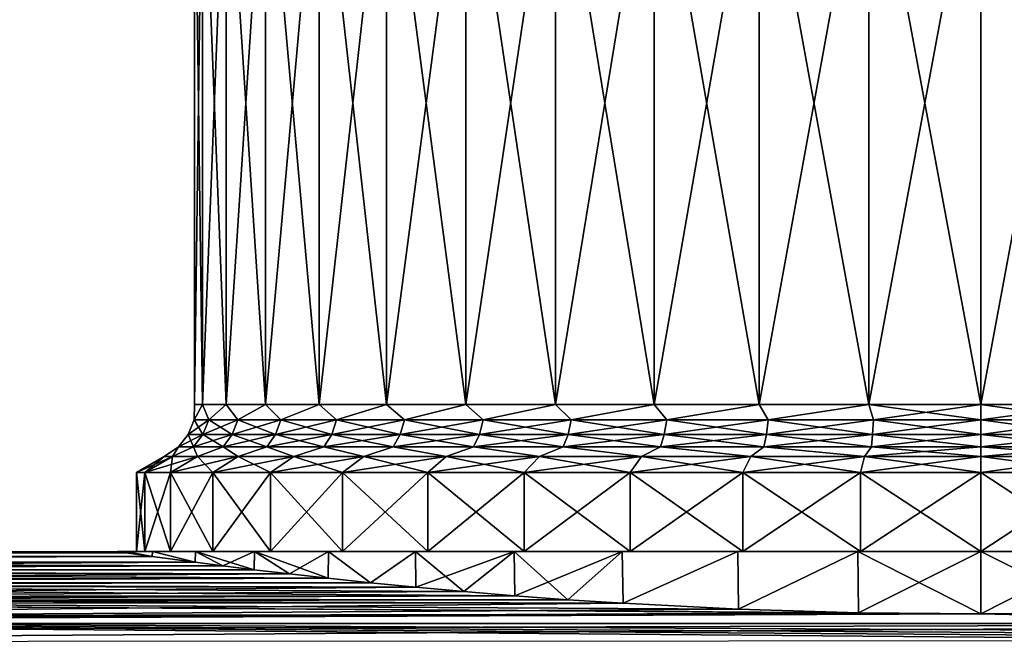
# Model space of a CAD drawing. Header units: metres. Extents: x -90 to 90, y -123 to 74.
# Tile 111 of 131: x 47 to 60, y 13 to 21. Entities that reach past the tile are written whole.
import ezdxf

# ---------------------------------------------------------------- set-up
doc = ezdxf.new("R2010")
doc.units = ezdxf.units.M
doc.layers.add('solid_11662012', color=7, linetype='CONTINUOUS')

msp = doc.modelspace()

# ---------------------------------------------------------------- linework, layer by layer
at = {"layer": 'solid_11662012'}
for points in [[(49.522499, 15.961881, 0), (49.522503, 24), (49.629143, 24, -1.491084)], [(49.629147, 15.961881, -1.491104), (49.522499, 15.961881, 0), (49.629143, 24, -1.491084)], [(49.522499, 15.961881, 0), (49.629147, 15.961881, 1.491104), (49.522503, 24)], [(49.629147, 15.961881, 1.491104), (49.629143, 24, 1.491084), (49.522503, 24)], [(49.629147, 15.961881, -1.491104), (49.629143, 24, -1.491084), (49.946922, 24, -2.951874)], [(49.946911, 15.961881, 2.951853), (49.946922, 24, 2.951874), (49.629143, 24, 1.491084)], [(49.629147, 15.961881, 1.491104), (49.946911, 15.961881, 2.951853), (49.629143, 24, 1.491084)], [(49.946911, 15.961881, -2.951853), (49.629147, 15.961881, -1.491104), (49.946922, 24, -2.951874)], [(49.946911, 15.961881, -2.951853), (49.946922, 24, -2.951874), (50.469322, 24, -4.352486)], [(50.46933, 15.961881, -4.352511), (49.946911, 15.961881, -2.951853), (50.469322, 24, -4.352486)], [(49.946911, 15.961881, 2.951853), (50.46933, 15.961881, 4.352511), (49.946922, 24, 2.951874)], [(50.46933, 15.961881, 4.352511), (50.469322, 24, 4.352486), (49.946922, 24, 2.951874)], [(50.46933, 15.961881, -4.352511), (50.469322, 24, -4.352486), (51.18578, 24, -5.664585)], [(51.185768, 15.961881, 5.664565), (51.18578, 24, 5.664585), (50.469322, 24, 4.352486)], [(50.46933, 15.961881, 4.352511), (51.185768, 15.961881, 5.664565), (50.469322, 24, 4.352486)], [(51.185768, 15.961881, -5.664565), (50.46933, 15.961881, -4.352511), (51.18578, 24, -5.664585)], [(51.185768, 15.961881, -5.664565), (51.18578, 24, -5.664585), (52.081631, 24, -6.861297)], [(52.081635, 15.961881, -6.861304), (51.185768, 15.961881, -5.664565), (52.081631, 24, -6.861297)], [(51.185768, 15.961881, 5.664565), (52.081635, 15.961881, 6.861304), (51.18578, 24, 5.664585)], [(52.081635, 15.961881, 6.861304), (52.081631, 24, 6.861297), (51.18578, 24, 5.664585)], [(52.081635, 15.961881, -6.861304), (52.081631, 24, -6.861297), (53.138687, 24, -7.918358)], [(53.138699, 15.961881, 7.918366), (53.138687, 24, 7.918358), (52.081631, 24, 6.861297)], [(52.081635, 15.961881, 6.861304), (53.138699, 15.961881, 7.918366), (52.081631, 24, 6.861297)], [(53.138699, 15.961881, -7.918366), (52.081635, 15.961881, -6.861304), (53.138687, 24, -7.918358)], [(53.138699, 15.961881, -7.918366), (53.138687, 24, -7.918358), (54.335453, 24, -8.814242)], [(54.335438, 15.961881, 8.814235), (54.335453, 24, 8.814242), (53.138687, 24, 7.918358)], [(53.138699, 15.961881, 7.918366), (54.335438, 15.961881, 8.814235), (53.138687, 24, 7.918358)], [(54.335438, 15.961881, -8.814235), (53.138699, 15.961881, -7.918366), (54.335453, 24, -8.814242)], [(54.335438, 15.961881, -8.814235), (54.335453, 24, -8.814242), (55.647465, 24, -9.530657)], [(55.647488, 15.961881, -9.530669), (54.335438, 15.961881, -8.814235), (55.647465, 24, -9.530657)], [(54.335438, 15.961881, 8.814235), (55.647491, 15.961881, 9.530669), (54.335453, 24, 8.814242)], [(55.647491, 15.961881, 9.530669), (55.647465, 24, 9.530657), (54.335453, 24, 8.814242)], [(55.647488, 15.961881, -9.530669), (55.647465, 24, -9.530657), (57.048176, 24, -10.053095)], [(57.048149, 15.961881, 10.053088), (57.048176, 24, 10.053095), (55.647465, 24, 9.530657)], [(55.647491, 15.961881, 9.530669), (57.048149, 15.961881, 10.053088), (55.647465, 24, 9.530657)], [(57.048149, 15.961881, -10.053088), (55.647488, 15.961881, -9.530669), (57.048176, 24, -10.053095)], [(57.048149, 15.961881, -10.053088), (57.048176, 24, -10.053095), (58.508884, 24, -10.370851)], [(58.508896, 15.961881, -10.370854), (57.048149, 15.961881, -10.053088), (58.508884, 24, -10.370851)], [(57.048149, 15.961881, 10.053088), (58.508896, 15.961881, 10.370854), (57.048176, 24, 10.053095)], [(58.508896, 15.961881, 10.370854), (58.508884, 24, 10.370851), (57.048176, 24, 10.053095)], [(58.508896, 15.961881, -10.370854), (58.508884, 24, -10.370851), (60, 24, -10.4775)], [(60, 15.961881, 10.4775), (60, 24, 10.4775), (58.508884, 24, 10.370851)], [(58.508896, 15.961881, 10.370854), (60, 15.961881, 10.4775), (58.508884, 24, 10.370851)], [(60, 15.961881, -10.4775), (58.508896, 15.961881, -10.370854), (60, 24, -10.4775)], [(61.491116, 24, -10.370851), (60, 15.961881, -10.4775), (60, 24, -10.4775)], [(61.491104, 15.961881, 10.370854), (60, 24, 10.4775), (60, 15.961881, 10.4775)], [(61.491104, 15.961881, 10.370854), (61.491116, 24, 10.370851), (60, 24, 10.4775)], [(61.491104, 15.961881, -10.370854), (60, 15.961881, -10.4775), (61.491116, 24, -10.370851)], [(49.51973, 15.754825, 0.71687), (49.629147, 15.961881, 1.491104), (49.522499, 15.961881, 0)], [(49.714958, 15.754825, 2.137256), (49.629147, 15.961881, 1.491104), (49.51973, 15.754825, 0.71687)], [(49.51973, 15.754825, -0.71687), (49.522499, 15.961881, 0), (49.629147, 15.961881, -1.491104)], [(49.51973, 15.754825, 0.71687), (49.522499, 15.961881, 0), (49.51973, 15.754825, -0.71687)], [(49.51973, 15.754825, -0.71687), (49.629147, 15.961881, -1.491104), (49.714958, 15.754825, -2.137256)], [(49.714958, 15.754825, 2.137256), (49.946911, 15.961881, 2.951853), (49.629147, 15.961881, 1.491104)], [(49.714958, 15.754825, -2.137256), (49.629147, 15.961881, -1.491104), (49.946911, 15.961881, -2.951853)], [(50.101776, 15.754825, 3.51783), (49.946911, 15.961881, 2.951853), (49.714958, 15.754825, 2.137256)], [(49.714958, 15.754825, -2.137256), (49.946911, 15.961881, -2.951853), (50.101776, 15.754825, -3.51783)], [(50.101776, 15.754825, 3.51783), (50.46933, 15.961881, 4.352511), (49.946911, 15.961881, 2.951853)], [(50.101776, 15.754825, -3.51783), (49.946911, 15.961881, -2.951853), (50.46933, 15.961881, -4.352511)], [(50.672981, 15.754825, 4.832872), (50.46933, 15.961881, 4.352511), (50.101776, 15.754825, 3.51783)], [(50.101776, 15.754825, -3.51783), (50.46933, 15.961881, -4.352511), (50.672981, 15.754825, -4.832872)], [(50.672981, 15.754825, 4.832872), (51.185768, 15.961881, 5.664565), (50.46933, 15.961881, 4.352511)], [(50.672981, 15.754825, -4.832872), (50.46933, 15.961881, -4.352511), (51.185768, 15.961881, -5.664565)], [(51.417927, 15.754825, 6.057888), (51.185768, 15.961881, 5.664565), (50.672981, 15.754825, 4.832872)], [(50.672981, 15.754825, -4.832872), (51.185768, 15.961881, -5.664565), (51.417927, 15.754825, -6.057888)], [(51.417927, 15.754825, 6.057888), (52.081635, 15.961881, 6.861304), (51.185768, 15.961881, 5.664565)], [(51.417927, 15.754825, -6.057888), (51.185768, 15.961881, -5.664565), (52.081635, 15.961881, -6.861304)], [(52.322742, 15.754825, 7.170056), (52.081635, 15.961881, 6.861304), (51.417927, 15.754825, 6.057888)], [(51.417927, 15.754825, -6.057888), (52.081635, 15.961881, -6.861304), (52.322742, 15.754825, -7.170056)], [(52.322742, 15.754825, 7.170056), (53.138699, 15.961881, 7.918366), (52.081635, 15.961881, 6.861304)], [(52.322742, 15.754825, -7.170056), (52.081635, 15.961881, -6.861304), (53.138699, 15.961881, -7.918366)], [(53.370571, 15.754825, 8.148661), (53.138699, 15.961881, 7.918366), (52.322742, 15.754825, 7.170056)], [(52.322742, 15.754825, -7.170056), (53.138699, 15.961881, -7.918366), (53.370571, 15.754825, -8.148661)], [(53.370571, 15.754825, 8.148661), (54.335438, 15.961881, 8.814235), (53.138699, 15.961881, 7.918366)], [(53.370571, 15.754825, -8.148661), (53.138699, 15.961881, -7.918366), (54.335438, 15.961881, -8.814235)], [(54.541897, 15.754825, 8.975471), (54.335438, 15.961881, 8.814235), (53.370571, 15.754825, 8.148661)], [(53.370571, 15.754825, -8.148661), (54.335438, 15.961881, -8.814235), (54.541897, 15.754825, -8.975471)], [(54.541897, 15.754825, 8.975471), (55.647491, 15.961881, 9.530669), (54.335438, 15.961881, 8.814235)], [(54.541897, 15.754825, -8.975471), (54.335438, 15.961881, -8.814235), (55.647488, 15.961881, -9.530669)], [(55.814892, 15.754825, 9.635084), (55.647491, 15.961881, 9.530669), (54.541897, 15.754825, 8.975471)], [(54.541897, 15.754825, -8.975471), (55.647488, 15.961881, -9.530669), (55.814892, 15.754825, -9.635084)], [(55.814892, 15.754825, -9.635084), (55.647488, 15.961881, -9.530669), (57.048149, 15.961881, -10.053088)], [(55.814892, 15.754825, 9.635084), (57.048149, 15.961881, 10.053088), (55.647491, 15.961881, 9.530669)], [(57.165852, 15.754825, 10.115214), (57.048149, 15.961881, 10.053088), (55.814892, 15.754825, 9.635084)], [(55.814892, 15.754825, -9.635084), (57.048149, 15.961881, -10.053088), (57.165852, 15.754825, -10.115214)], [(57.165852, 15.754825, 10.115214), (58.508896, 15.961881, 10.370854), (57.048149, 15.961881, 10.053088)], [(57.165852, 15.754825, -10.115214), (57.048149, 15.961881, -10.053088), (58.508896, 15.961881, -10.370854)], [(58.569603, 15.754825, 10.406918), (58.508896, 15.961881, 10.370854), (57.165852, 15.754825, 10.115214)], [(57.165852, 15.754825, -10.115214), (58.508896, 15.961881, -10.370854), (58.569603, 15.754825, -10.406918)], [(60, 15.754825, 10.50476), (60, 15.961881, 10.4775), (58.508896, 15.961881, 10.370854)], [(60, 15.754825, 10.50476), (58.508896, 15.961881, 10.370854), (58.569603, 15.754825, 10.406918)], [(58.569603, 15.754825, -10.406918), (58.508896, 15.961881, -10.370854), (60, 15.961881, -10.4775)], [(58.569603, 15.754825, -10.406918), (60, 15.961881, -10.4775), (60, 15.754825, -10.50476)], [(61.430397, 15.754825, 10.406918), (61.491104, 15.961881, 10.370854), (60, 15.961881, 10.4775)], [(61.430397, 15.754825, 10.406918), (60, 15.961881, 10.4775), (60, 15.754825, 10.50476)], [(60, 15.754825, -10.50476), (60, 15.961881, -10.4775), (61.491104, 15.961881, -10.370854)], [(61.430397, 15.754825, -10.406918), (60, 15.754825, -10.50476), (61.491104, 15.961881, -10.370854)], [(49.714958, 15.754825, -2.137256), (49.636604, 15.561699, -2.153538), (49.439892, 15.561699, -0.722331)], [(49.51973, 15.754825, -0.71687), (49.439892, 15.561699, -0.722331), (49.439892, 15.561699, 0.722331)], [(49.51973, 15.754825, -0.71687), (49.714958, 15.754825, -2.137256), (49.439892, 15.561699, -0.722331)], [(49.51973, 15.754825, 0.71687), (49.439892, 15.561699, 0.722331), (49.636604, 15.561699, 2.153538)], [(49.51973, 15.754825, 0.71687), (49.51973, 15.754825, -0.71687), (49.439892, 15.561699, 0.722331)], [(49.714958, 15.754825, 2.137256), (49.51973, 15.754825, 0.71687), (49.636604, 15.561699, 2.153538)], [(50.101776, 15.754825, -3.51783), (50.026371, 15.561699, -3.544629), (49.636604, 15.561699, -2.153538)], [(49.714958, 15.754825, -2.137256), (50.101776, 15.754825, -3.51783), (49.636604, 15.561699, -2.153538)], [(49.714958, 15.754825, 2.137256), (49.636604, 15.561699, 2.153538), (50.026371, 15.561699, 3.544629)], [(50.101776, 15.754825, 3.51783), (49.714958, 15.754825, 2.137256), (50.026371, 15.561699, 3.544629)], [(50.672981, 15.754825, -4.832872), (50.601925, 15.561699, -4.869689), (50.026371, 15.561699, -3.544629)], [(50.101776, 15.754825, -3.51783), (50.672981, 15.754825, -4.832872), (50.026371, 15.561699, -3.544629)], [(50.101776, 15.754825, 3.51783), (50.026371, 15.561699, 3.544629), (50.601925, 15.561699, 4.869689)], [(50.672981, 15.754825, 4.832872), (50.101776, 15.754825, 3.51783), (50.601925, 15.561699, 4.869689)], [(51.417927, 15.754825, -6.057888), (51.352551, 15.561699, -6.104037), (50.601925, 15.561699, -4.869689)], [(50.672981, 15.754825, -4.832872), (51.417927, 15.754825, -6.057888), (50.601925, 15.561699, -4.869689)], [(50.672981, 15.754825, 4.832872), (50.601925, 15.561699, 4.869689), (51.352551, 15.561699, 6.104037)], [(51.417927, 15.754825, 6.057888), (50.672981, 15.754825, 4.832872), (51.352551, 15.561699, 6.104037)], [(52.322742, 15.754825, -7.170056), (52.264259, 15.561699, -7.224678), (51.352551, 15.561699, -6.104037)], [(51.417927, 15.754825, -6.057888), (52.322742, 15.754825, -7.170056), (51.352551, 15.561699, -6.104037)], [(51.417927, 15.754825, 6.057888), (51.352551, 15.561699, 6.104037), (52.264259, 15.561699, 7.224678)], [(52.322742, 15.754825, 7.170056), (51.417927, 15.754825, 6.057888), (52.264259, 15.561699, 7.224678)], [(53.370571, 15.754825, -8.148661), (53.320068, 15.561699, -8.210737), (52.264259, 15.561699, -7.224678)], [(52.322742, 15.754825, -7.170056), (53.370571, 15.754825, -8.148661), (52.264259, 15.561699, -7.224678)], [(52.322742, 15.754825, 7.170056), (52.264259, 15.561699, 7.224678), (53.320068, 15.561699, 8.210737)], [(53.370571, 15.754825, 8.148661), (52.322742, 15.754825, 7.170056), (53.320068, 15.561699, 8.210737)], [(54.541897, 15.754825, -8.975471), (54.500317, 15.561699, -9.043845), (53.320068, 15.561699, -8.210737)], [(53.370571, 15.754825, -8.148661), (54.541897, 15.754825, -8.975471), (53.320068, 15.561699, -8.210737)], [(53.370571, 15.754825, 8.148661), (53.320068, 15.561699, 8.210737), (54.500317, 15.561699, 9.043845)], [(54.541897, 15.754825, 8.975471), (53.370571, 15.754825, 8.148661), (54.500317, 15.561699, 9.043845)], [(55.814892, 15.754825, -9.635084), (55.783009, 15.561699, -9.708484), (54.500317, 15.561699, -9.043845)], [(54.541897, 15.754825, -8.975471), (55.814892, 15.754825, -9.635084), (54.500317, 15.561699, -9.043845)], [(54.541897, 15.754825, 8.975471), (54.500317, 15.561699, 9.043845), (55.783009, 15.561699, 9.708484)], [(55.814892, 15.754825, 9.635084), (54.541897, 15.754825, 8.975471), (55.783009, 15.561699, 9.708484)], [(57.165852, 15.754825, -10.115214), (57.14426, 15.561699, -10.192272), (55.783009, 15.561699, -9.708484)], [(55.814892, 15.754825, -9.635084), (57.165852, 15.754825, -10.115214), (55.783009, 15.561699, -9.708484)], [(55.814892, 15.754825, 9.635084), (55.783009, 15.561699, 9.708484), (57.14426, 15.561699, 10.192272)], [(57.165852, 15.754825, 10.115214), (55.814892, 15.754825, 9.635084), (57.14426, 15.561699, 10.192272)], [(58.569603, 15.754825, -10.406918), (58.558704, 15.561699, -10.486197), (57.14426, 15.561699, -10.192272)], [(57.165852, 15.754825, -10.115214), (58.569603, 15.754825, -10.406918), (57.14426, 15.561699, -10.192272)], [(57.165852, 15.754825, 10.115214), (57.14426, 15.561699, 10.192272), (58.558704, 15.561699, 10.486197)], [(58.569603, 15.754825, 10.406918), (57.165852, 15.754825, 10.115214), (58.558704, 15.561699, 10.486197)], [(60, 15.754825, -10.50476), (60, 15.561699, -10.584785), (58.558704, 15.561699, -10.486197)], [(58.569603, 15.754825, -10.406918), (60, 15.754825, -10.50476), (58.558704, 15.561699, -10.486197)], [(58.569603, 15.754825, 10.406918), (58.558704, 15.561699, 10.486197), (60, 15.561699, 10.584785)], [(60, 15.754825, 10.50476), (58.569603, 15.754825, 10.406918), (60, 15.561699, 10.584785)], [(61.430397, 15.754825, -10.406918), (60, 15.561699, -10.584785), (60, 15.754825, -10.50476)], [(61.430397, 15.754825, -10.406918), (61.441296, 15.561699, -10.486197), (60, 15.561699, -10.584785)], [(61.441296, 15.561699, 10.486197), (60, 15.754825, 10.50476), (60, 15.561699, 10.584785)], [(61.430397, 15.754825, 10.406918), (60, 15.754825, 10.50476), (61.441296, 15.561699, 10.486197)], [(49.636604, 15.561699, -2.153538), (49.511944, 15.395899, -2.179443), (49.312862, 15.395899, -0.73102)], [(49.439892, 15.561699, -0.722331), (49.312862, 15.395899, -0.73102), (49.312862, 15.395899, 0.73102)], [(49.439892, 15.561699, -0.722331), (49.636604, 15.561699, -2.153538), (49.312862, 15.395899, -0.73102)], [(49.439892, 15.561699, 0.722331), (49.312862, 15.395899, 0.73102), (49.511944, 15.395899, 2.179443)], [(49.439892, 15.561699, 0.722331), (49.439892, 15.561699, -0.722331), (49.312862, 15.395899, 0.73102)], [(49.636604, 15.561699, 2.153538), (49.439892, 15.561699, 0.722331), (49.511944, 15.395899, 2.179443)], [(50.026371, 15.561699, -3.544629), (49.906395, 15.395899, -3.587268), (49.511944, 15.395899, -2.179443)], [(49.636604, 15.561699, -2.153538), (50.026371, 15.561699, -3.544629), (49.511944, 15.395899, -2.179443)], [(49.636604, 15.561699, 2.153538), (49.511944, 15.395899, 2.179443), (49.906395, 15.395899, 3.587268)], [(50.026371, 15.561699, 3.544629), (49.636604, 15.561699, 2.153538), (49.906395, 15.395899, 3.587268)], [(50.601925, 15.561699, -4.869689), (50.488876, 15.395899, -4.928267), (49.906395, 15.395899, -3.587268)], [(50.026371, 15.561699, -3.544629), (50.601925, 15.561699, -4.869689), (49.906395, 15.395899, -3.587268)], [(50.026371, 15.561699, 3.544629), (49.906395, 15.395899, 3.587268), (50.488876, 15.395899, 4.928267)], [(50.601925, 15.561699, 4.869689), (50.026371, 15.561699, 3.544629), (50.488876, 15.395899, 4.928267)], [(51.352551, 15.561699, -6.104037), (51.248528, 15.395899, -6.177464), (50.488876, 15.395899, -4.928267)], [(50.601925, 15.561699, -4.869689), (51.352551, 15.561699, -6.104037), (50.488876, 15.395899, -4.928267)], [(50.601925, 15.561699, 4.869689), (50.488876, 15.395899, 4.928267), (51.248528, 15.395899, 6.177464)], [(51.352551, 15.561699, 6.104037), (50.601925, 15.561699, 4.869689), (51.248528, 15.395899, 6.177464)], [(52.264259, 15.561699, -7.224678), (52.171204, 15.395899, -7.311585), (51.248528, 15.395899, -6.177464)], [(51.352551, 15.561699, -6.104037), (52.264259, 15.561699, -7.224678), (51.248528, 15.395899, -6.177464)], [(51.352551, 15.561699, 6.104037), (51.248528, 15.395899, 6.177464), (52.171204, 15.395899, 7.311585)], [(52.264259, 15.561699, 7.224678), (51.352551, 15.561699, 6.104037), (52.171204, 15.395899, 7.311585)], [(53.320068, 15.561699, -8.210737), (53.239716, 15.395899, -8.309505), (52.171204, 15.395899, -7.311585)], [(52.264259, 15.561699, -7.224678), (53.320068, 15.561699, -8.210737), (52.171204, 15.395899, -7.311585)], [(52.264259, 15.561699, 7.224678), (52.171204, 15.395899, 7.311585), (53.239716, 15.395899, 8.309505)], [(53.320068, 15.561699, 8.210737), (52.264259, 15.561699, 7.224678), (53.239716, 15.395899, 8.309505)], [(54.500317, 15.561699, -9.043845), (54.434158, 15.395899, -9.152636), (53.239716, 15.395899, -8.309505)], [(53.320068, 15.561699, -8.210737), (54.500317, 15.561699, -9.043845), (53.239716, 15.395899, -8.309505)], [(53.320068, 15.561699, 8.210737), (53.239716, 15.395899, 8.309505), (54.434158, 15.395899, 9.152636)], [(54.500317, 15.561699, 9.043845), (53.320068, 15.561699, 8.210737), (54.434158, 15.395899, 9.152636)], [(55.783009, 15.561699, -9.708484), (55.732285, 15.395899, -9.825269), (54.434158, 15.395899, -9.152636)], [(54.500317, 15.561699, -9.043845), (55.783009, 15.561699, -9.708484), (54.434158, 15.395899, -9.152636)], [(54.500317, 15.561699, 9.043845), (54.434158, 15.395899, 9.152636), (55.732285, 15.395899, 9.825269)], [(55.783009, 15.561699, 9.708484), (54.500317, 15.561699, 9.043845), (55.732285, 15.395899, 9.825269)], [(57.14426, 15.561699, -10.192272), (57.109905, 15.395899, -10.314877), (55.732285, 15.395899, -9.825269)], [(55.783009, 15.561699, -9.708484), (57.14426, 15.561699, -10.192272), (55.732285, 15.395899, -9.825269)], [(55.783009, 15.561699, 9.708484), (55.732285, 15.395899, 9.825269), (57.109905, 15.395899, 10.314877)], [(57.14426, 15.561699, 10.192272), (55.783009, 15.561699, 9.708484), (57.109905, 15.395899, 10.314877)], [(58.558704, 15.561699, -10.486197), (58.541367, 15.395899, -10.612338), (57.109905, 15.395899, -10.314877)], [(57.14426, 15.561699, -10.192272), (58.558704, 15.561699, -10.486197), (57.109905, 15.395899, -10.314877)], [(57.14426, 15.561699, 10.192272), (57.109905, 15.395899, 10.314877), (58.541367, 15.395899, 10.612338)], [(58.558704, 15.561699, 10.486197), (57.14426, 15.561699, 10.192272), (58.541367, 15.395899, 10.612338)], [(60, 15.561699, -10.584785), (60, 15.395899, -10.712111), (58.541367, 15.395899, -10.612338)], [(58.558704, 15.561699, -10.486197), (60, 15.561699, -10.584785), (58.541367, 15.395899, -10.612338)], [(58.558704, 15.561699, 10.486197), (58.541367, 15.395899, 10.612338), (60, 15.395899, 10.712111)], [(60, 15.561699, 10.584785), (58.558704, 15.561699, 10.486197), (60, 15.395899, 10.712111)], [(61.441296, 15.561699, -10.486197), (60, 15.395899, -10.712111), (60, 15.561699, -10.584785)], [(61.441296, 15.561699, -10.486197), (61.458633, 15.395899, -10.612338), (60, 15.395899, -10.712111)], [(61.458633, 15.395899, 10.612338), (60, 15.561699, 10.584785), (60, 15.395899, 10.712111)], [(61.441296, 15.561699, 10.486197), (60, 15.561699, 10.584785), (61.458633, 15.395899, 10.612338)], [(49.312862, 15.395899, -0.73102), (49.233219, 15.26906, -1.548033), (49.122501, 15.26906, -0.000001)], [(49.312862, 15.395899, 0.73102), (49.122501, 15.26906, -0.000001), (49.233219, 15.26906, 1.548031)], [(49.312862, 15.395899, 0.73102), (49.312862, 15.395899, -0.73102), (49.122501, 15.26906, -0.000001)], [(49.511944, 15.395899, -2.179443), (49.563118, 15.26906, -3.064552), (49.233219, 15.26906, -1.548033)], [(49.312862, 15.395899, -0.73102), (49.511944, 15.395899, -2.179443), (49.233219, 15.26906, -1.548033)], [(49.511944, 15.395899, 2.179443), (49.233219, 15.26906, 1.548031), (49.563118, 15.26906, 3.06455)], [(49.511944, 15.395899, 2.179443), (49.312862, 15.395899, 0.73102), (49.233219, 15.26906, 1.548031)], [(49.511944, 15.395899, -2.179443), (49.906395, 15.395899, -3.587268), (49.563118, 15.26906, -3.064552)], [(49.906395, 15.395899, 3.587268), (49.511944, 15.395899, 2.179443), (49.563118, 15.26906, 3.06455)], [(49.906395, 15.395899, -3.587268), (50.10548, 15.26906, -4.518685), (49.563118, 15.26906, -3.064552)], [(49.906395, 15.395899, 3.587268), (49.563118, 15.26906, 3.06455), (50.10548, 15.26906, 4.518683)], [(49.906395, 15.395899, -3.587268), (50.488876, 15.395899, -4.928267), (50.10548, 15.26906, -4.518685)], [(50.488876, 15.395899, 4.928267), (49.906395, 15.395899, 3.587268), (50.10548, 15.26906, 4.518683)], [(50.488876, 15.395899, -4.928267), (50.84927, 15.26906, -5.880831), (50.10548, 15.26906, -4.518685)], [(50.488876, 15.395899, 4.928267), (50.10548, 15.26906, 4.518683), (50.84927, 15.26906, 5.880829)], [(50.488876, 15.395899, -4.928267), (51.248528, 15.395899, -6.177464), (50.84927, 15.26906, -5.880831)], [(51.248528, 15.395899, 6.177464), (50.488876, 15.395899, 4.928267), (50.84927, 15.26906, 5.880829)], [(51.248528, 15.395899, -6.177464), (51.779343, 15.26906, -7.123259), (50.84927, 15.26906, -5.880831)], [(51.248528, 15.395899, 6.177464), (50.84927, 15.26906, 5.880829), (51.779343, 15.26906, 7.123258)], [(51.248528, 15.395899, -6.177464), (52.171204, 15.395899, -7.311585), (51.779343, 15.26906, -7.123259)], [(52.171204, 15.395899, 7.311585), (51.248528, 15.395899, 6.177464), (51.779343, 15.26906, 7.123258)], [(52.171204, 15.395899, -7.311585), (52.876766, 15.26906, -8.220677), (51.779343, 15.26906, -7.123259)], [(52.171204, 15.395899, 7.311585), (51.779343, 15.26906, 7.123258), (52.876762, 15.26906, 8.220675)], [(52.171204, 15.395899, -7.311585), (53.239716, 15.395899, -8.309505), (52.876766, 15.26906, -8.220677)], [(53.239716, 15.395899, 8.309505), (52.171204, 15.395899, 7.311585), (52.876762, 15.26906, 8.220675)], [(53.239716, 15.395899, 8.309505), (52.876762, 15.26906, 8.220675), (54.119198, 15.26906, 9.150746)], [(53.239716, 15.395899, -8.309505), (54.119198, 15.26906, -9.150747), (52.876766, 15.26906, -8.220677)], [(53.239716, 15.395899, -8.309505), (54.434158, 15.395899, -9.152636), (54.119198, 15.26906, -9.150747)], [(54.434158, 15.395899, 9.152636), (53.239716, 15.395899, 8.309505), (54.119198, 15.26906, 9.150746)], [(54.434158, 15.395899, -9.152636), (55.481342, 15.26906, -9.89453), (54.119198, 15.26906, -9.150747)], [(54.434158, 15.395899, 9.152636), (54.119198, 15.26906, 9.150746), (55.481339, 15.26906, 9.894529)], [(54.434158, 15.395899, -9.152636), (55.732285, 15.395899, -9.825269), (55.481342, 15.26906, -9.89453)], [(55.732285, 15.395899, 9.825269), (54.434158, 15.395899, 9.152636), (55.481339, 15.26906, 9.894529)], [(55.732285, 15.395899, 9.825269), (55.481339, 15.26906, 9.894529), (56.935482, 15.26906, 10.436893)], [(55.732285, 15.395899, -9.825269), (56.935482, 15.26906, -10.436893), (55.481342, 15.26906, -9.89453)], [(55.732285, 15.395899, -9.825269), (57.109905, 15.395899, -10.314877), (56.935482, 15.26906, -10.436893)], [(57.109905, 15.395899, 10.314877), (55.732285, 15.395899, 9.825269), (56.935482, 15.26906, 10.436893)], [(57.109905, 15.395899, -10.314877), (58.452007, 15.26906, -10.766788), (56.935482, 15.26906, -10.436893)], [(57.109905, 15.395899, 10.314877), (56.935482, 15.26906, 10.436893), (58.452007, 15.26906, 10.766788)], [(57.109905, 15.395899, -10.314877), (58.541367, 15.395899, -10.612338), (58.452007, 15.26906, -10.766788)], [(58.541367, 15.395899, 10.612338), (57.109905, 15.395899, 10.314877), (58.452007, 15.26906, 10.766788)], [(60, 15.395899, -10.712111), (60, 15.26906, -10.8775), (58.452007, 15.26906, -10.766788)], [(58.541367, 15.395899, -10.612338), (60, 15.395899, -10.712111), (58.452007, 15.26906, -10.766788)], [(58.541367, 15.395899, 10.612338), (58.452007, 15.26906, 10.766788), (60, 15.26906, 10.8775)], [(60, 15.395899, 10.712111), (58.541367, 15.395899, 10.612338), (60, 15.26906, 10.8775)], [(61.458633, 15.395899, -10.612338), (61.547993, 15.26906, -10.766788), (60, 15.26906, -10.8775)], [(61.458633, 15.395899, -10.612338), (60, 15.26906, -10.8775), (60, 15.395899, -10.712111)], [(60, 15.395899, 10.712111), (60, 15.26906, 10.8775), (61.547993, 15.26906, 10.766788)], [(61.458633, 15.395899, 10.612338), (60, 15.395899, 10.712111), (61.547993, 15.26906, 10.766788)], [(49.233219, 15.26906, -1.548033), (48.864506, 15.053997, -1.601028), (48.75, 15.053997)], [(49.122501, 15.26906, -0.000001), (48.75, 15.053997), (48.864506, 15.053997, 1.601028)], [(49.122501, 15.26906, -0.000001), (49.233219, 15.26906, -1.548033), (48.75, 15.053997)], [(49.563118, 15.26906, -3.064552), (49.205715, 15.053997, -3.169525), (48.864506, 15.053997, -1.601028)], [(49.233219, 15.26906, -1.548033), (49.563118, 15.26906, -3.064552), (48.864506, 15.053997, -1.601028)], [(49.233219, 15.26906, 1.548031), (48.864506, 15.053997, 1.601028), (49.205715, 15.053997, 3.169525)], [(49.233219, 15.26906, 1.548031), (49.122501, 15.26906, -0.000001), (48.864506, 15.053997, 1.601028)], [(50.10548, 15.26906, -4.518685), (49.766624, 15.053997, -4.673384), (49.205715, 15.053997, -3.169525)], [(49.563118, 15.26906, -3.064552), (50.10548, 15.26906, -4.518685), (49.205715, 15.053997, -3.169525)], [(49.563118, 15.26906, 3.06455), (49.205715, 15.053997, 3.169525), (49.766624, 15.053997, 4.673384)], [(49.563118, 15.26906, 3.06455), (49.233219, 15.26906, 1.548031), (49.205715, 15.053997, 3.169525)], [(50.10548, 15.26906, 4.518683), (49.563118, 15.26906, 3.06455), (49.766624, 15.053997, 4.673384)], [(50.84927, 15.26906, -5.880831), (50.535927, 15.053997, -6.082254), (49.766624, 15.053997, -4.673384)], [(50.10548, 15.26906, -4.518685), (50.84927, 15.26906, -5.880831), (49.766624, 15.053997, -4.673384)], [(50.10548, 15.26906, 4.518683), (49.766624, 15.053997, 4.673384), (50.535927, 15.053997, 6.082254)], [(50.84927, 15.26906, 5.880829), (50.10548, 15.26906, 4.518683), (50.535927, 15.053997, 6.082254)], [(51.779343, 15.26906, -7.123259), (51.497784, 15.053997, -7.367143), (50.535927, 15.053997, -6.082254)], [(50.84927, 15.26906, -5.880831), (51.779343, 15.26906, -7.123259), (50.535927, 15.053997, -6.082254)], [(50.84927, 15.26906, 5.880829), (50.535927, 15.053997, 6.082254), (51.497784, 15.053997, 7.367143)], [(51.779343, 15.26906, 7.123258), (50.84927, 15.26906, 5.880829), (51.497784, 15.053997, 7.367143)], [(52.876766, 15.26906, -8.220677), (52.632858, 15.053997, -8.502217), (51.497784, 15.053997, -7.367143)], [(51.779343, 15.26906, -7.123259), (52.876766, 15.26906, -8.220677), (51.497784, 15.053997, -7.367143)], [(51.779343, 15.26906, 7.123258), (51.497784, 15.053997, 7.367143), (52.632858, 15.053997, 8.502217)], [(52.876762, 15.26906, 8.220675), (51.779343, 15.26906, 7.123258), (52.632858, 15.053997, 8.502217)], [(54.119198, 15.26906, -9.150747), (53.917747, 15.053997, -9.464073), (52.632858, 15.053997, -8.502217)], [(52.876766, 15.26906, -8.220677), (54.119198, 15.26906, -9.150747), (52.632858, 15.053997, -8.502217)], [(52.876762, 15.26906, 8.220675), (52.632858, 15.053997, 8.502217), (53.917747, 15.053997, 9.464073)], [(54.119198, 15.26906, 9.150746), (52.876762, 15.26906, 8.220675), (53.917747, 15.053997, 9.464073)], [(55.481342, 15.26906, -9.89453), (55.326614, 15.053997, -10.233376), (53.917747, 15.053997, -9.464073)], [(54.119198, 15.26906, -9.150747), (55.481342, 15.26906, -9.89453), (53.917747, 15.053997, -9.464073)], [(54.119198, 15.26906, 9.150746), (53.917747, 15.053997, 9.464073), (55.326614, 15.053997, 10.233376)], [(55.481339, 15.26906, 9.894529), (54.119198, 15.26906, 9.150746), (55.326614, 15.053997, 10.233376)], [(56.935482, 15.26906, -10.436893), (56.830475, 15.053997, -10.794286), (55.326614, 15.053997, -10.233376)], [(55.481342, 15.26906, -9.89453), (56.935482, 15.26906, -10.436893), (55.326614, 15.053997, -10.233376)], [(55.481339, 15.26906, 9.894529), (55.326614, 15.053997, 10.233376), (56.830475, 15.053997, 10.794286)], [(56.935482, 15.26906, 10.436893), (55.481339, 15.26906, 9.894529), (56.830475, 15.053997, 10.794286)], [(58.452007, 15.26906, -10.766788), (58.398972, 15.053997, -11.135493), (56.830475, 15.053997, -10.794286)], [(56.935482, 15.26906, -10.436893), (58.452007, 15.26906, -10.766788), (56.830475, 15.053997, -10.794286)], [(56.935482, 15.26906, 10.436893), (56.830475, 15.053997, 10.794286), (58.398972, 15.053997, 11.135493)], [(58.452007, 15.26906, 10.766788), (56.935482, 15.26906, 10.436893), (58.398972, 15.053997, 11.135493)], [(60, 15.26906, -10.8775), (60, 15.053997, -11.25), (58.398972, 15.053997, -11.135493)], [(58.452007, 15.26906, -10.766788), (60, 15.26906, -10.8775), (58.398972, 15.053997, -11.135493)], [(58.452007, 15.26906, 10.766788), (58.398972, 15.053997, 11.135493), (60, 15.053997, 11.25)], [(60, 15.26906, 10.8775), (58.452007, 15.26906, 10.766788), (60, 15.053997, 11.25)], [(61.547993, 15.26906, -10.766788), (61.601028, 15.053997, -11.135493), (60, 15.053997, -11.25)], [(61.547993, 15.26906, -10.766788), (60, 15.053997, -11.25), (60, 15.26906, -10.8775)], [(60, 15.26906, 10.8775), (60, 15.053997, 11.25), (61.601028, 15.053997, 11.135493)], [(61.547993, 15.26906, 10.766788), (60, 15.26906, 10.8775), (61.601028, 15.053997, 11.135493)], [(48.864506, 15.053997, -1.601028), (48.864513, 14, -1.601049), (48.75, 14)], [(48.75, 15.053997), (48.75, 14), (48.864513, 14, 1.601049)], [(48.75, 15.053997), (48.864506, 15.053997, -1.601028), (48.75, 14)], [(48.864506, 15.053997, 1.601028), (48.75, 15.053997), (48.864513, 14, 1.601049)], [(48.864506, 15.053997, -1.601028), (49.205715, 15.053997, -3.169525), (48.864513, 14, -1.601049)], [(48.864506, 15.053997, 1.601028), (48.864513, 14, 1.601049), (49.2057, 14, 3.16947)], [(49.205715, 15.053997, 3.169525), (48.864506, 15.053997, 1.601028), (49.2057, 14, 3.16947)], [(49.205715, 15.053997, -3.169525), (49.2057, 14, -3.16947), (48.864513, 14, -1.601049)], [(49.766624, 15.053997, -4.673384), (49.766651, 14, -4.673437), (49.2057, 14, -3.16947)], [(49.205715, 15.053997, -3.169525), (49.766624, 15.053997, -4.673384), (49.2057, 14, -3.16947)], [(49.205715, 15.053997, 3.169525), (49.2057, 14, 3.16947), (49.766651, 14, 4.673437)], [(49.766624, 15.053997, 4.673384), (49.205715, 15.053997, 3.169525), (49.766651, 14, 4.673437)], [(49.766624, 15.053997, -4.673384), (50.535927, 15.053997, -6.082254), (49.766651, 14, -4.673437)], [(49.766624, 15.053997, 4.673384), (49.766651, 14, 4.673437), (50.535881, 14, 6.082182)], [(50.535927, 15.053997, 6.082254), (49.766624, 15.053997, 4.673384), (50.535881, 14, 6.082182)], [(50.535927, 15.053997, -6.082254), (50.535881, 14, -6.082182), (49.766651, 14, -4.673437)], [(51.497784, 15.053997, -7.367143), (51.497837, 14, -7.367205), (50.535881, 14, -6.082182)], [(50.535927, 15.053997, -6.082254), (51.497784, 15.053997, -7.367143), (50.535881, 14, -6.082182)], [(50.535927, 15.053997, 6.082254), (50.535881, 14, 6.082182), (51.497837, 14, 7.367205)], [(51.497784, 15.053997, 7.367143), (50.535927, 15.053997, 6.082254), (51.497837, 14, 7.367205)], [(51.497784, 15.053997, -7.367143), (52.632858, 15.053997, -8.502217), (51.497837, 14, -7.367205)], [(51.497784, 15.053997, 7.367143), (51.497837, 14, 7.367205), (52.632793, 14, 8.502162)], [(52.632858, 15.053997, 8.502217), (51.497784, 15.053997, 7.367143), (52.632793, 14, 8.502162)], [(52.632858, 15.053997, -8.502217), (52.632793, 14, -8.502162), (51.497837, 14, -7.367205)], [(53.917747, 15.053997, -9.464073), (53.917816, 14, -9.464118), (52.632793, 14, -8.502162)], [(52.632858, 15.053997, -8.502217), (53.917747, 15.053997, -9.464073), (52.632793, 14, -8.502162)], [(52.632858, 15.053997, 8.502217), (52.632793, 14, 8.502162), (53.917816, 14, 9.464118)], [(53.917747, 15.053997, 9.464073), (52.632858, 15.053997, 8.502217), (53.917816, 14, 9.464118)], [(53.917747, 15.053997, -9.464073), (55.326614, 15.053997, -10.233376), (53.917816, 14, -9.464118)], [(53.917747, 15.053997, 9.464073), (53.917816, 14, 9.464118), (55.326565, 14, 10.233349)], [(55.326614, 15.053997, 10.233376), (53.917747, 15.053997, 9.464073), (55.326565, 14, 10.233349)], [(55.326614, 15.053997, -10.233376), (55.326565, 14, -10.233349), (53.917816, 14, -9.464118)], [(56.830475, 15.053997, -10.794286), (56.830532, 14, -10.794302), (55.326565, 14, -10.233349)], [(55.326614, 15.053997, -10.233376), (56.830475, 15.053997, -10.794286), (55.326565, 14, -10.233349)], [(55.326614, 15.053997, 10.233376), (55.326565, 14, 10.233349), (56.830532, 14, 10.794302)], [(56.830475, 15.053997, 10.794286), (55.326614, 15.053997, 10.233376), (56.830532, 14, 10.794302)], [(56.830475, 15.053997, -10.794286), (58.398972, 15.053997, -11.135493), (56.830532, 14, -10.794302)], [(56.830475, 15.053997, 10.794286), (56.830532, 14, 10.794302), (58.398952, 14, 11.135488)], [(58.398972, 15.053997, 11.135493), (56.830475, 15.053997, 10.794286), (58.398952, 14, 11.135488)], [(58.398972, 15.053997, -11.135493), (58.398952, 14, -11.135488), (56.830532, 14, -10.794302)], [(60, 15.053997, -11.25), (60, 14, -11.25), (58.398952, 14, -11.135488)], [(58.398972, 15.053997, -11.135493), (60, 15.053997, -11.25), (58.398952, 14, -11.135488)], [(58.398972, 15.053997, 11.135493), (58.398952, 14, 11.135488), (60, 14, 11.25)], [(60, 15.053997, 11.25), (58.398972, 15.053997, 11.135493), (60, 14, 11.25)], [(61.601028, 15.053997, -11.135493), (61.601048, 14, -11.135488), (60, 14, -11.25)], [(61.601028, 15.053997, -11.135493), (60, 14, -11.25), (60, 15.053997, -11.25)], [(60, 15.053997, 11.25), (60, 14, 11.25), (61.601048, 14, 11.135488)], [(61.601028, 15.053997, 11.135493), (60, 15.053997, 11.25), (61.601048, 14, 11.135488)], [(48.5, 14), (27.151129, 13.99736, -0.649832), (27.158155, 13.991916, 1.137303)], [(48.5, 14), (48.616188, 13.983381, -1.630549), (27.151129, 13.99736, -0.649832)], [(48.616188, 13.983381, -1.630549), (27.195662, 13.962761, -2.440674), (27.151129, 13.99736, -0.649832)], [(48.616188, 13.983381, 1.630547), (48.5, 14), (27.158155, 13.991916, 1.137303)], [(48.616188, 13.983381, 1.630547), (27.158155, 13.991916, 1.137303), (27.216818, 13.946294, 2.930896)], [(48.616188, 13.983381, -1.630549), (48.962765, 13.934789, -3.229471), (27.195662, 13.962761, -2.440674)], [(48.962765, 13.934789, -3.229471), (27.292324, 13.88727, -4.245483), (27.195662, 13.962761, -2.440674)], [(48.962765, 13.93479, 3.229469), (48.616188, 13.983381, 1.630547), (27.216818, 13.946294, 2.930896)], [(48.962765, 13.93479, 3.229469), (27.216818, 13.946294, 2.930896), (27.327854, 13.859399, 4.740935)], [(48.962765, 13.934789, -3.229471), (49.534359, 13.857871, -4.766596), (27.292324, 13.88727, -4.245483)], [(49.534359, 13.857871, 4.766594), (48.962765, 13.93479, 3.229469), (27.327854, 13.859399, 4.740935)], [(48.617107, 14, -1.636943), (48.616188, 13.983381, -1.630549), (48.5, 14)], [(48.617107, 14, 1.636943), (48.5, 14), (48.616188, 13.983381, 1.630547)], [(48.75, 14), (48.5, 14), (48.617107, 14, 1.636943)], [(48.864513, 14, -1.601049), (48.617107, 14, -1.636943), (48.5, 14)], [(48.75, 14), (48.864513, 14, -1.601049), (48.5, 14)], [(48.617107, 14, -1.636943), (48.962765, 13.934789, -3.229471), (48.616188, 13.983381, -1.630549)], [(48.617107, 14, 1.636943), (48.616188, 13.983381, 1.630547), (48.962765, 13.93479, 3.229469)], [(48.965702, 14, -3.239497), (48.962765, 13.934789, -3.229471), (48.617107, 14, -1.636943)], [(48.965702, 14, 3.239497), (48.617107, 14, 1.636943), (48.962765, 13.93479, 3.229469)], [(49.2057, 14, 3.16947), (48.617107, 14, 1.636943), (48.965702, 14, 3.239497)], [(48.864513, 14, 1.601049), (48.75, 14), (48.617107, 14, 1.636943)], [(49.2057, 14, 3.16947), (48.864513, 14, 1.601049), (48.617107, 14, 1.636943)], [(49.2057, 14, -3.16947), (48.965702, 14, -3.239497), (48.617107, 14, -1.636943)], [(48.864513, 14, -1.601049), (49.2057, 14, -3.16947), (48.617107, 14, -1.636943)], [(48.965702, 14, -3.239497), (49.534359, 13.857871, -4.766596), (48.962765, 13.934789, -3.229471)], [(48.965702, 14, 3.239497), (48.962765, 13.93479, 3.229469), (49.534359, 13.857871, 4.766594)], [(49.539326, 14, -4.7775), (49.534359, 13.857871, -4.766596), (48.965702, 14, -3.239497)], [(49.539326, 14, 4.7775), (48.965702, 14, 3.239497), (49.534359, 13.857871, 4.766594)], [(49.766651, 14, 4.673437), (48.965702, 14, 3.239497), (49.539326, 14, 4.7775)], [(49.766651, 14, 4.673437), (49.2057, 14, 3.16947), (48.965702, 14, 3.239497)], [(49.766651, 14, -4.673437), (49.539326, 14, -4.7775), (48.965702, 14, -3.239497)], [(49.2057, 14, -3.16947), (49.766651, 14, -4.673437), (48.965702, 14, -3.239497)], [(49.539326, 14, -4.7775), (49.901455, 13.810593, -5.501748), (49.534359, 13.857871, -4.766596)], [(49.539326, 14, 4.7775), (49.534359, 13.857871, 4.766594), (49.901455, 13.810594, 5.501747)], [(50.325684, 14, -6.217516), (49.901455, 13.810593, -5.501748), (49.539326, 14, -4.7775)], [(49.539326, 14, 4.7775), (49.901455, 13.810594, 5.501747), (50.321014, 13.758591, 6.210247)], [(50.325684, 14, 6.217516), (49.539326, 14, 4.7775), (50.321014, 13.758591, 6.210247)], [(50.535881, 14, 6.082182), (49.539326, 14, 4.7775), (50.325684, 14, 6.217516)], [(50.535881, 14, 6.082182), (49.766651, 14, 4.673437), (49.539326, 14, 4.7775)], [(50.535881, 14, -6.082182), (50.325684, 14, -6.217516), (49.539326, 14, -4.7775)], [(49.766651, 14, -4.673437), (50.535881, 14, -6.082182), (49.539326, 14, -4.7775)], [(50.325684, 14, -6.217516), (50.321018, 13.758591, -6.210248), (49.901455, 13.810593, -5.501748)], [(50.325684, 14, 6.217516), (50.321014, 13.758591, 6.210247), (50.789825, 13.703057, 6.886414)], [(50.325684, 14, -6.217516), (50.789829, 13.703057, -6.886415), (50.321018, 13.758591, -6.210248)], [(51.308548, 14, -7.530507), (50.789829, 13.703057, -6.886415), (50.325684, 14, -6.217516)], [(50.325684, 14, 6.217516), (50.789825, 13.703057, 6.886414), (51.306599, 13.644996, 7.528254)], [(51.308548, 14, 7.530507), (50.325684, 14, 6.217516), (51.306599, 13.644996, 7.528254)], [(51.497837, 14, 7.367205), (50.325684, 14, 6.217516), (51.308548, 14, 7.530507)], [(51.497837, 14, 7.367205), (50.535881, 14, 6.082182), (50.325684, 14, 6.217516)], [(51.497837, 14, -7.367205), (51.308548, 14, -7.530507), (50.325684, 14, -6.217516)], [(50.535881, 14, -6.082182), (51.497837, 14, -7.367205), (50.325684, 14, -6.217516)], [(51.308548, 14, -7.530507), (51.306599, 13.644996, -7.528254), (50.789829, 13.703057, -6.886415)], [(51.308548, 14, -7.530507), (51.868641, 13.585608, -8.13209), (51.306599, 13.644996, -7.528254)], [(51.308548, 14, 7.530507), (51.306599, 13.644996, 7.528254), (51.868641, 13.585608, 8.132089)], [(52.469494, 14, -8.691452), (51.868641, 13.585608, -8.13209), (51.308548, 14, -7.530507)], [(52.469494, 14, 8.691452), (51.308548, 14, 7.530507), (51.868641, 13.585608, 8.132089)], [(52.632793, 14, 8.502162), (51.308548, 14, 7.530507), (52.469494, 14, 8.691452)], [(52.632793, 14, 8.502162), (51.497837, 14, 7.367205), (51.308548, 14, 7.530507)], [(52.632793, 14, -8.502162), (52.469494, 14, -8.691452), (51.308548, 14, -7.530507)], [(51.497837, 14, -7.367205), (52.632793, 14, -8.502162), (51.308548, 14, -7.530507)], [(52.469494, 14, -8.691452), (52.4716, 13.526264, -8.693292), (51.868641, 13.585608, -8.13209)], [(52.469494, 14, 8.691452), (51.868641, 13.585608, 8.132089), (52.4716, 13.526264, 8.693291)], [(53.782486, 14, -9.674317), (52.4716, 13.526264, -8.693292), (52.469494, 14, -8.691452)], [(52.469494, 14, 8.691452), (52.4716, 13.526264, 8.693291), (53.113529, 13.468065, 9.210133)], [(53.782486, 14, 9.674317), (52.469494, 14, 8.691452), (53.113529, 13.468065, 9.210133)], [(53.917816, 14, 9.464118), (52.469494, 14, 8.691452), (53.782486, 14, 9.674317)], [(53.917816, 14, 9.464118), (52.632793, 14, 8.502162), (52.469494, 14, 8.691452)], [(53.917816, 14, -9.464118), (53.782486, 14, -9.674317), (52.469494, 14, -8.691452)], [(52.632793, 14, -8.502162), (53.917816, 14, -9.464118), (52.469494, 14, -8.691452)], [(53.782486, 14, -9.674317), (53.113533, 13.468065, -9.210133), (52.4716, 13.526264, -8.693292)], [(53.782486, 14, 9.674317), (53.113529, 13.468065, 9.210133), (53.790703, 13.412249, 9.679604)], [(53.782486, 14, -9.674317), (53.790703, 13.412249, -9.679604), (53.113533, 13.468065, -9.210133)], [(55.2225, 14, -10.460672), (53.790703, 13.412249, -9.679604), (53.782486, 14, -9.674317)], [(53.782486, 14, 9.674317), (53.790703, 13.412249, 9.679604), (54.498192, 13.360065, 10.098521)], [(55.2225, 14, 10.460672), (53.782486, 14, 9.674317), (54.498192, 13.360065, 10.098521)], [(55.326565, 14, 10.233349), (53.782486, 14, 9.674317), (55.2225, 14, 10.460672)], [(55.326565, 14, 10.233349), (53.917816, 14, 9.464118), (53.782486, 14, 9.674317)], [(55.326565, 14, -10.233349), (55.2225, 14, -10.460672), (53.782486, 14, -9.674317)], [(53.917816, 14, -9.464118), (55.326565, 14, -10.233349), (53.782486, 14, -9.674317)], [(55.2225, 14, -10.460672), (54.498192, 13.360065, -10.098522), (53.790703, 13.412249, -9.679604)], [(55.2225, 14, -10.460672), (55.233643, 13.312472, -10.465737), (54.498192, 13.360065, -10.098522)], [(55.2225, 14, 10.460672), (54.498192, 13.360065, 10.098521), (55.233643, 13.312473, 10.465737)], [(56.760502, 14, -11.034296), (55.233643, 13.312472, -10.465737), (55.2225, 14, -10.460672)], [(56.760502, 14, 11.034296), (55.2225, 14, 10.460672), (55.233643, 13.312473, 10.465737)], [(56.830532, 14, 10.794302), (55.2225, 14, 10.460672), (56.760502, 14, 11.034296)], [(56.830532, 14, 10.794302), (55.326565, 14, 10.233349), (55.2225, 14, 10.460672)], [(56.830532, 14, -10.794302), (56.760502, 14, -11.034296), (55.2225, 14, -10.460672)], [(55.326565, 14, -10.233349), (56.830532, 14, -10.794302), (55.2225, 14, -10.460672)], [(56.760502, 14, -11.034296), (56.770329, 13.234972, -11.037173), (55.233643, 13.312472, -10.465737)], [(56.760502, 14, 11.034296), (55.233643, 13.312473, 10.465737), (56.770329, 13.234972, 11.037173)], [(58.363056, 14, -11.382892), (56.770329, 13.234972, -11.037173), (56.760502, 14, -11.034296)], [(58.363056, 14, 11.382892), (56.760502, 14, 11.034296), (56.770329, 13.234972, 11.037173)], [(58.398952, 14, 11.135488), (56.760502, 14, 11.034296), (58.363056, 14, 11.382892)], [(58.398952, 14, 11.135488), (56.830532, 14, 10.794302), (56.760502, 14, 11.034296)], [(61.636944, 14, -11.382892), (58.363056, 14, -11.382892), (56.760502, 14, -11.034296)], [(60, 14, -11.25), (61.636944, 14, -11.382892), (56.760502, 14, -11.034296)], [(58.398952, 14, -11.135488), (60, 14, -11.25), (56.760502, 14, -11.034296)], [(56.830532, 14, -10.794302), (58.398952, 14, -11.135488), (56.760502, 14, -11.034296)], [(58.363056, 14, -11.382892), (58.37022, 13.185897, -11.383926), (56.770329, 13.234972, -11.037173)], [(58.363056, 14, 11.382892), (56.770329, 13.234972, 11.037173), (58.37022, 13.185897, 11.383926)], [(60, 14, -11.5), (58.37022, 13.185897, -11.383926), (58.363056, 14, -11.382892)], [(58.363056, 14, 11.382892), (58.37022, 13.185897, 11.383926), (60, 13.169123, 11.5)], [(60, 14, 11.5), (58.363056, 14, 11.382892), (60, 13.169123, 11.5)], [(61.636944, 14, 11.382892), (58.363056, 14, 11.382892), (60, 14, 11.5)], [(63.239498, 14, 11.034296), (58.363056, 14, 11.382892), (61.636944, 14, 11.382892)], [(60, 14, 11.25), (58.363056, 14, 11.382892), (63.239498, 14, 11.034296)], [(60, 14, 11.25), (58.398952, 14, 11.135488), (58.363056, 14, 11.382892)], [(61.636944, 14, -11.382892), (60, 14, -11.5), (58.363056, 14, -11.382892)], [(60, 14, -11.5), (60, 13.169123, -11.5), (58.37022, 13.185897, -11.383926)], [(61.636944, 14, -11.382892), (61.62978, 13.185897, -11.383926), (60, 13.169123, -11.5)], [(61.636944, 14, -11.382892), (60, 13.169123, -11.5), (60, 14, -11.5)], [(60, 14, 11.5), (60, 13.169123, 11.5), (61.62978, 13.185897, 11.383926)], [(61.636944, 14, 11.382892), (60, 14, 11.5), (61.62978, 13.185897, 11.383926)], [(61.601048, 14, 11.135488), (60, 14, 11.25), (63.239498, 14, 11.034296)], [(61.601048, 14, -11.135488), (61.636944, 14, -11.382892), (60, 14, -11.25)], [(49.901455, 13.810593, -5.501748), (27.442377, 13.769037, -6.074596), (27.292324, 13.88727, -4.245483)], [(49.534359, 13.857871, -4.766596), (49.901455, 13.810593, -5.501748), (27.292324, 13.88727, -4.245483)], [(49.534359, 13.857871, 4.766594), (27.327854, 13.859399, 4.740935), (27.492723, 13.729099, 6.578044)], [(49.901455, 13.810593, -5.501748), (50.321018, 13.758591, -6.210248), (27.442377, 13.769037, -6.074596)], [(49.901455, 13.810594, 5.501747), (49.534359, 13.857871, 4.766594), (27.492723, 13.729099, 6.578044)], [(50.321014, 13.758591, 6.210247), (49.901455, 13.810594, 5.501747), (27.492723, 13.729099, 6.578044)], [(51.306599, 13.644996, -7.528254), (27.647734, 13.605145, -7.93857), (27.442377, 13.769037, -6.074596)], [(50.789829, 13.703057, -6.886415), (51.306599, 13.644996, -7.528254), (27.442377, 13.769037, -6.074596)], [(50.321018, 13.758591, -6.210248), (50.789829, 13.703057, -6.886415), (27.442377, 13.769037, -6.074596)], [(50.789825, 13.703057, 6.886414), (50.321014, 13.758591, 6.210247), (27.492723, 13.729099, 6.578044)], [(50.789825, 13.703057, 6.886414), (27.492723, 13.729099, 6.578044), (27.713558, 13.552096, 8.45364)], [(51.306599, 13.644996, -7.528254), (51.868641, 13.585608, -8.13209), (27.647734, 13.605145, -7.93857)], [(51.306599, 13.644996, 7.528254), (50.789825, 13.703057, 6.886414), (27.713558, 13.552096, 8.45364)], [(51.868641, 13.585608, 8.132089), (51.306599, 13.644996, 7.528254), (27.713558, 13.552096, 8.45364)], [(53.790703, 13.412249, -9.679604), (27.910847, 13.391538, -9.848036), (27.647734, 13.605145, -7.93857)], [(53.113533, 13.468065, -9.210133), (53.790703, 13.412249, -9.679604), (27.647734, 13.605145, -7.93857)], [(52.4716, 13.526264, -8.693292), (53.113533, 13.468065, -9.210133), (27.647734, 13.605145, -7.93857)], [(51.868641, 13.585608, -8.13209), (52.4716, 13.526264, -8.693292), (27.647734, 13.605145, -7.93857)], [(52.4716, 13.526264, 8.693291), (51.868641, 13.585608, 8.132089), (27.713558, 13.552096, 8.45364)], [(52.4716, 13.526264, 8.693291), (27.713558, 13.552096, 8.45364), (27.992704, 13.324221, 10.376316)], [(53.113529, 13.468065, 9.210133), (52.4716, 13.526264, 8.693291), (27.992704, 13.324221, 10.376316)], [(53.790703, 13.412249, -9.679604), (54.498192, 13.360065, -10.098522), (27.910847, 13.391538, -9.848036)], [(60, 13.169123, -11.5), (28.234648, 13.122914, -11.813737), (27.910847, 13.391538, -9.848036)], [(58.37022, 13.185897, -11.383926), (60, 13.169123, -11.5), (27.910847, 13.391538, -9.848036)], [(56.770329, 13.234972, -11.037173), (58.37022, 13.185897, -11.383926), (27.910847, 13.391538, -9.848036)], [(55.233643, 13.312472, -10.465737), (56.770329, 13.234972, -11.037173), (27.910847, 13.391538, -9.848036)], [(54.498192, 13.360065, -10.098522), (55.233643, 13.312472, -10.465737), (27.910847, 13.391538, -9.848036)], [(53.790703, 13.412249, 9.679604), (53.113529, 13.468065, 9.210133), (27.992704, 13.324221, 10.376316)], [(54.498192, 13.360065, 10.098521), (53.790703, 13.412249, 9.679604), (27.992704, 13.324221, 10.376316)], [(55.233643, 13.312473, 10.465737), (54.498192, 13.360065, 10.098521), (27.992704, 13.324221, 10.376316)], [(55.233643, 13.312473, 10.465737), (27.992704, 13.324221, 10.376316), (28.332397, 13.040526, 12.352942)], [(56.770329, 13.234972, 11.037173), (55.233643, 13.312473, 10.465737), (28.332397, 13.040526, 12.352942)], [(60, 13.169123, -11.5), (71.5, 12.898079, -13.232278), (28.234648, 13.122914, -11.813737)], [(65.977661, 12.81302, -13.729816), (28.62233, 12.792647, -13.846255), (28.234648, 13.122914, -11.813737)], [(67.744293, 12.838534, -13.582541), (65.977661, 12.81302, -13.729816), (28.234648, 13.122914, -11.813737)], [(69.585075, 12.866945, -13.41659), (67.744293, 12.838534, -13.582541), (28.234648, 13.122914, -11.813737)], [(71.5, 12.898079, -13.232278), (69.585075, 12.866945, -13.41659), (28.234648, 13.122914, -11.813737)], [(58.37022, 13.185897, 11.383926), (56.770329, 13.234972, 11.037173), (28.332397, 13.040526, 12.352942)], [(60, 13.169123, 11.5), (58.37022, 13.185897, 11.383926), (28.332397, 13.040526, 12.352942)], [(60, 13.169123, 11.5), (28.332397, 13.040526, 12.352942), (71.5, 13.040526, 12.352942)], [(61.62978, 13.185897, 11.383926), (60, 13.169123, 11.5), (71.5, 13.040526, 12.352942)], [(60, 13.169123, -11.5), (61.62978, 13.185897, -11.383926), (71.5, 12.898079, -13.232278)], [(28.617205, 12.926464, 12.974882), (71.5, 13.040526, 12.352942), (28.332397, 13.040526, 12.352942)], [(28.617205, 12.926464, 12.974882), (29.012892, 12.763758, 13.649536), (71.5, 13.040526, 12.352942)], [(71.5, 12.660447, 14.007341), (71.5, 13.040526, 12.352942), (29.012892, 12.763758, 13.649536)]]:
    msp.add_3dface(points, dxfattribs=at)

doc.saveas('drawing.dxf')
